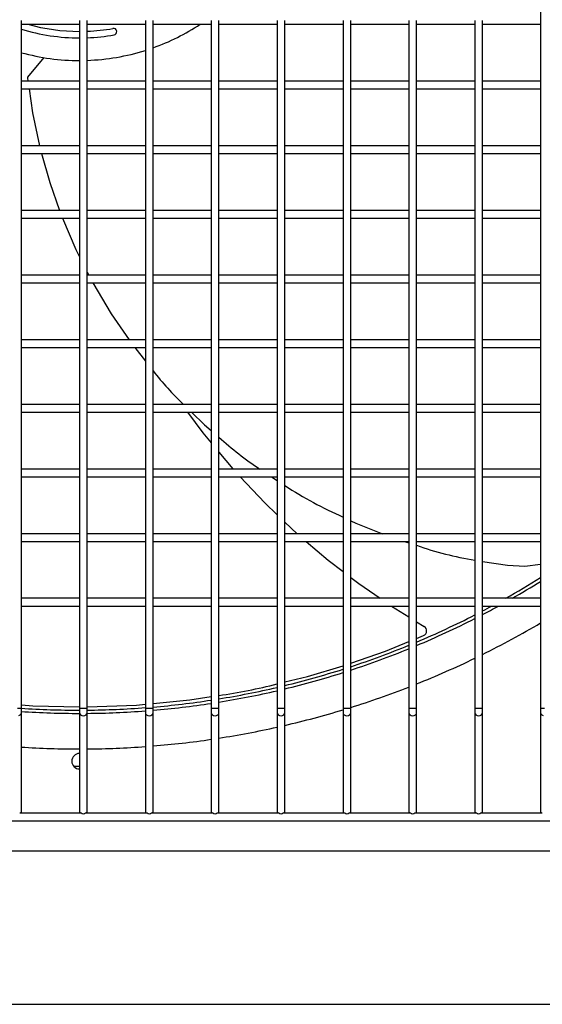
# Model space of a CAD drawing. Header units: millimetres. Extents: x 4 to 3534, y 14 to 98.
# Tile 85 of 161: x 19.792 to 19.995, y 59.94 to 60.32. Entities that reach past the tile are written whole.
import ezdxf

# ---------------------------------------------------------------- set-up
doc = ezdxf.new("R2010")
doc.units = ezdxf.units.MM
doc.header["$MEASUREMENT"] = 0
doc.layers.add('ARQ - EQUIPO CONDENSADORA', color=2, linetype='Continuous')
doc.layers.add('ARQ-DETALHES', color=7, linetype='Continuous')

msp = doc.modelspace()

# ---------------------------------------------------------------- linework, layer by layer
at = {"layer": 'ARQ - EQUIPO CONDENSADORA', "color": 7, "linetype": 'Continuous'}
for p, q in [((19.99410317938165, 60.34517853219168), (19.99410317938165, 60.32017853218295)), ((19.79310317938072, 60.29517799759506), (19.79310317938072, 60.32017799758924)), ((19.79310317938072, 60.31867799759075), (19.81560317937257, 60.31867799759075)), ((19.81560317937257, 60.32017853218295), (19.81560317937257, 60.29517853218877)), ((19.81860317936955, 60.29517799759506), (19.81860317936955, 60.32017799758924)), ((19.81860317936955, 60.31867799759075), (19.8411031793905, 60.31867799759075)), ((19.8411031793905, 60.32017853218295), (19.8411031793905, 60.29517853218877)), ((19.84410317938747, 60.29517799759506), (19.84410317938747, 60.32017799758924)), ((19.84410317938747, 60.31867799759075), (19.86660317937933, 60.31867799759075)), ((19.86660317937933, 60.32017853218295), (19.86660317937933, 60.29517853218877)), ((19.8696031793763, 60.29517799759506), (19.8696031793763, 60.32017799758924)), ((19.8696031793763, 60.31867799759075), (19.89210317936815, 60.31867799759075)), ((19.89210317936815, 60.32017853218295), (19.89210317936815, 60.29517853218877)), ((19.89510317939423, 60.29517799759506), (19.89510317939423, 60.32017799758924)), ((19.89510317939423, 60.31867799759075), (19.91760317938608, 60.31867799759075)), ((19.91760317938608, 60.32017853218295), (19.91760317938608, 60.29517853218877)), ((19.92060317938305, 60.29517799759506), (19.92060317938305, 60.32017799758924)), ((19.92060317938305, 60.31867799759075), (19.9431031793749, 60.31867799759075)), ((19.9431031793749, 60.32017853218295), (19.9431031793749, 60.29517853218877)), ((19.94610317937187, 60.29517799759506), (19.94610317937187, 60.32017799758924)), ((19.94610317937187, 60.31867799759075), (19.96860317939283, 60.31867799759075)), ((19.96860317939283, 60.32017853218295), (19.96860317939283, 60.29517853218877)), ((19.9716031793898, 60.29517799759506), (19.9716031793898, 60.32017799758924)), ((19.9716031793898, 60.31867799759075), (19.99410317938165, 60.31867799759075)), ((19.99410317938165, 60.32017853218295), (19.99410317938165, 60.29517853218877)), ((19.80177787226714, 60.30580904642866), (19.79553262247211, 60.29819552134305)), ((19.81560317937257, 60.29667799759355), (19.79310317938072, 60.29667799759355)), ((19.79545308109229, 60.29792557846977), (19.79563690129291, 60.29667799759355)), ((19.8411031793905, 60.29667799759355), (19.81860317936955, 60.29667799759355)), ((19.86660317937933, 60.29667799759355), (19.84410317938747, 60.29667799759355)), ((19.89210317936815, 60.29667799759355), (19.8696031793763, 60.29667799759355)), ((19.91760317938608, 60.29667799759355), (19.89510317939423, 60.29667799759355)), ((19.9431031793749, 60.29667799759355), (19.92060317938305, 60.29667799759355)), ((19.96860317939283, 60.29667799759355), (19.94610317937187, 60.29667799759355)), ((19.99410317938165, 60.29667799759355), (19.9716031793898, 60.29667799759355)), ((19.79310317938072, 60.27017799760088), (19.79310317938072, 60.29517799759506)), ((19.79310317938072, 60.29367799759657), (19.81560317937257, 60.29367799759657)), ((19.79607892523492, 60.29367799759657), (19.7974465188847, 60.28439619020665)), ((19.81560317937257, 60.29517853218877), (19.81560317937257, 60.27017853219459)), ((19.81860317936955, 60.27017799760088), (19.81860317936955, 60.29517799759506)), ((19.81860317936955, 60.29367799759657), (19.8411031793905, 60.29367799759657)), ((19.8411031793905, 60.29517853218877), (19.8411031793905, 60.27017853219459)), ((19.84410317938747, 60.27017799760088), (19.84410317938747, 60.29517799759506)), ((19.84410317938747, 60.29367799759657), (19.86660317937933, 60.29367799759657)), ((19.86660317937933, 60.29517853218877), (19.86660317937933, 60.27017853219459)), ((19.8696031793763, 60.27017799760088), (19.8696031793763, 60.29517799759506)), ((19.8696031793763, 60.29367799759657), (19.89210317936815, 60.29367799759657)), ((19.89210317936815, 60.29517853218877), (19.89210317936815, 60.27017853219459)), ((19.89510317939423, 60.27017799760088), (19.89510317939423, 60.29517799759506)), ((19.89510317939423, 60.29367799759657), (19.91760317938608, 60.29367799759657)), ((19.91760317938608, 60.29517853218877), (19.91760317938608, 60.27017853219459)), ((19.92060317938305, 60.27017799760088), (19.92060317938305, 60.29517799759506)), ((19.92060317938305, 60.29367799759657), (19.9431031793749, 60.29367799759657)), ((19.9431031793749, 60.29517853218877), (19.9431031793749, 60.27017853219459)), ((19.94610317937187, 60.27017799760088), (19.94610317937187, 60.29517799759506)), ((19.94610317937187, 60.29367799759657), (19.96860317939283, 60.29367799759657)), ((19.96860317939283, 60.29517853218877), (19.96860317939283, 60.27017853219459)), ((19.9716031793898, 60.27017799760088), (19.9716031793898, 60.29517799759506)), ((19.9716031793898, 60.29367799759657), (19.99410317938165, 60.29367799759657)), ((19.99410317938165, 60.29517853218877), (19.99410317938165, 60.27017853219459)), ((19.7974465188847, 60.28439619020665), (19.80016280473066, 60.27167799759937)), ((19.81560317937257, 60.27167799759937), (19.79310317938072, 60.27167799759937)), ((19.79310317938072, 60.24517799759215), (19.79310317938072, 60.27017799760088)), ((19.81560317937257, 60.27017853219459), (19.81560317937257, 60.24517853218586)), ((19.8411031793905, 60.27167799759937), (19.81860317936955, 60.27167799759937)), ((19.81860317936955, 60.24517799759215), (19.81860317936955, 60.27017799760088)), ((19.8411031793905, 60.27017853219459), (19.8411031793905, 60.24517853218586)), ((19.86660317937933, 60.27167799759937), (19.84410317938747, 60.27167799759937)), ((19.84410317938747, 60.24517799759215), (19.84410317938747, 60.27017799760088)), ((19.86660317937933, 60.27017853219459), (19.86660317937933, 60.24517853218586)), ((19.89210317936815, 60.27167799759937), (19.8696031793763, 60.27167799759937)), ((19.8696031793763, 60.24517799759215), (19.8696031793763, 60.27017799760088)), ((19.89210317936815, 60.27017853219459), (19.89210317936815, 60.24517853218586)), ((19.91760317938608, 60.27167799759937), (19.89510317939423, 60.27167799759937)), ((19.89510317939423, 60.24517799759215), (19.89510317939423, 60.27017799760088)), ((19.91760317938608, 60.27017853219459), (19.91760317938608, 60.24517853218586)), ((19.9431031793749, 60.27167799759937), (19.92060317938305, 60.27167799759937)), ((19.92060317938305, 60.24517799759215), (19.92060317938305, 60.27017799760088)), ((19.9431031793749, 60.27017853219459), (19.9431031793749, 60.24517853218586)), ((19.96860317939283, 60.27167799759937), (19.94610317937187, 60.27167799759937)), ((19.94610317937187, 60.24517799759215), (19.94610317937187, 60.27017799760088)), ((19.96860317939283, 60.27017853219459), (19.96860317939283, 60.24517853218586)), ((19.99410317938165, 60.27167799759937), (19.9716031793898, 60.27167799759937)), ((19.9716031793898, 60.24517799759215), (19.9716031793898, 60.27017799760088)), ((19.99410317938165, 60.27017853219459), (19.99410317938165, 60.24517853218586)), ((19.79310317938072, 60.2686779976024), (19.81560317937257, 60.2686779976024)), ((19.80095455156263, 60.2686779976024), (19.80408580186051, 60.257546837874)), ((19.81860317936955, 60.2686779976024), (19.8411031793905, 60.2686779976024)), ((19.84410317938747, 60.2686779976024), (19.86660317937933, 60.2686779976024)), ((19.8696031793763, 60.2686779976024), (19.89210317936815, 60.2686779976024)), ((19.89510317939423, 60.2686779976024), (19.91760317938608, 60.2686779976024)), ((19.92060317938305, 60.2686779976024), (19.9431031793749, 60.2686779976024)), ((19.94610317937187, 60.2686779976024), (19.96860317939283, 60.2686779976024)), ((19.9716031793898, 60.2686779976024), (19.99410317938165, 60.2686779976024)), ((19.80408580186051, 60.257546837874), (19.80791068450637, 60.24667799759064)), ((19.81560317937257, 60.24667799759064), (19.79310317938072, 60.24667799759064)), ((19.8411031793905, 60.24667799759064), (19.81860317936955, 60.24667799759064)), ((19.86660317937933, 60.24667799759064), (19.84410317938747, 60.24667799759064)), ((19.89210317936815, 60.24667799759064), (19.8696031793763, 60.24667799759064)), ((19.91760317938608, 60.24667799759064), (19.89510317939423, 60.24667799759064)), ((19.9431031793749, 60.24667799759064), (19.92060317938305, 60.24667799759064)), ((19.96860317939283, 60.24667799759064), (19.94610317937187, 60.24667799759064)), ((19.99410317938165, 60.24667799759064), (19.9716031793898, 60.24667799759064)), ((19.79310317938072, 60.22017799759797), (19.79310317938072, 60.24517799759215)), ((19.79310317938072, 60.24367799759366), (19.81560317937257, 60.24367799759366)), ((19.80902060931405, 60.24367799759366), (19.81419733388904, 60.23155363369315)), ((19.81560317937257, 60.24517853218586), (19.81560317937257, 60.22017853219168)), ((19.81860317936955, 60.22017799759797), (19.81860317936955, 60.24517799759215)), ((19.81860317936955, 60.24367799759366), (19.8411031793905, 60.24367799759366)), ((19.8411031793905, 60.24517853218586), (19.8411031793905, 60.22017853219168)), ((19.84410317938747, 60.22017799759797), (19.84410317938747, 60.24517799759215)), ((19.84410317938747, 60.24367799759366), (19.86660317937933, 60.24367799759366)), ((19.86660317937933, 60.24517853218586), (19.86660317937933, 60.22017853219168)), ((19.8696031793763, 60.22017799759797), (19.8696031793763, 60.24517799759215)), ((19.8696031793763, 60.24367799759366), (19.89210317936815, 60.24367799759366)), ((19.89210317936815, 60.24517853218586), (19.89210317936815, 60.22017853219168)), ((19.89510317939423, 60.22017799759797), (19.89510317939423, 60.24517799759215)), ((19.89510317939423, 60.24367799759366), (19.91760317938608, 60.24367799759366)), ((19.91760317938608, 60.24517853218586), (19.91760317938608, 60.22017853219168)), ((19.92060317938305, 60.22017799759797), (19.92060317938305, 60.24517799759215)), ((19.92060317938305, 60.24367799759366), (19.9431031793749, 60.24367799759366)), ((19.9431031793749, 60.24517853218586), (19.9431031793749, 60.22017853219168)), ((19.94610317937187, 60.22017799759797), (19.94610317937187, 60.24517799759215)), ((19.94610317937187, 60.24367799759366), (19.96860317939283, 60.24367799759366)), ((19.96860317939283, 60.24517853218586), (19.96860317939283, 60.22017853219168)), ((19.9716031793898, 60.22017799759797), (19.9716031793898, 60.24517799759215)), ((19.9716031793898, 60.24367799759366), (19.99410317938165, 60.24367799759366)), ((19.99410317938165, 60.24517853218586), (19.99410317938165, 60.22017853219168)), ((19.81419733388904, 60.23155363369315), (19.81560317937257, 60.22878749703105)), ((19.81560317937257, 60.22167799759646), (19.79310317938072, 60.22167799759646)), ((19.79310317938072, 60.19517799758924), (19.79310317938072, 60.22017799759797)), ((19.81560317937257, 60.22017853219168), (19.81560317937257, 60.19517853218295)), ((19.81860317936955, 60.22288470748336), (19.81921647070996, 60.22167799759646)), ((19.8411031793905, 60.22167799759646), (19.81860317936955, 60.22167799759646)), ((19.81860317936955, 60.19517799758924), (19.81860317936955, 60.22017799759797)), ((19.8411031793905, 60.22017853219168), (19.8411031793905, 60.19517853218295)), ((19.86660317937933, 60.22167799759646), (19.84410317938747, 60.22167799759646)), ((19.84410317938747, 60.19517799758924), (19.84410317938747, 60.22017799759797)), ((19.86660317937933, 60.22017853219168), (19.86660317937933, 60.19517853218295)), ((19.89210317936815, 60.22167799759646), (19.8696031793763, 60.22167799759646)), ((19.8696031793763, 60.19517799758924), (19.8696031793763, 60.22017799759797)), ((19.89210317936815, 60.22017853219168), (19.89210317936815, 60.19517853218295)), ((19.91760317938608, 60.22167799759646), (19.89510317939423, 60.22167799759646)), ((19.89510317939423, 60.19517799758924), (19.89510317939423, 60.22017799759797)), ((19.91760317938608, 60.22017853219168), (19.91760317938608, 60.19517853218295)), ((19.9431031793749, 60.22167799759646), (19.92060317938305, 60.22167799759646)), ((19.92060317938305, 60.19517799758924), (19.92060317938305, 60.22017799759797)), ((19.9431031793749, 60.22017853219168), (19.9431031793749, 60.19517853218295)), ((19.96860317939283, 60.22167799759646), (19.94610317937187, 60.22167799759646)), ((19.94610317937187, 60.19517799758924), (19.94610317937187, 60.22017799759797)), ((19.96860317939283, 60.22017853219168), (19.96860317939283, 60.19517853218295)), ((19.99410317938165, 60.22167799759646), (19.9716031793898, 60.22167799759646)), ((19.9716031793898, 60.19517799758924), (19.9716031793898, 60.22017799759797)), ((19.99410317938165, 60.22017853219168), (19.99410317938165, 60.19517853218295)), ((19.79310317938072, 60.21867799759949), (19.81560317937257, 60.21867799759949)), ((19.81860317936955, 60.21867799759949), (19.8411031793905, 60.21867799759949)), ((19.82076815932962, 60.21867799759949), (19.82784682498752, 60.20677087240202)), ((19.84410317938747, 60.21867799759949), (19.86660317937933, 60.21867799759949)), ((19.8696031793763, 60.21867799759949), (19.89210317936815, 60.21867799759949)), ((19.89510317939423, 60.21867799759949), (19.91760317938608, 60.21867799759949)), ((19.92060317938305, 60.21867799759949), (19.9431031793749, 60.21867799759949)), ((19.94610317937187, 60.21867799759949), (19.96860317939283, 60.21867799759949)), ((19.9716031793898, 60.21867799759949), (19.99410317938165, 60.21867799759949)), ((19.82784682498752, 60.20677087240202), (19.83477875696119, 60.19667799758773)), ((19.81560317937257, 60.19667799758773), (19.79310317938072, 60.19667799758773)), ((19.8411031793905, 60.19667799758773), (19.81860317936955, 60.19667799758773)), ((19.86660317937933, 60.19667799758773), (19.84410317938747, 60.19667799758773)), ((19.89210317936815, 60.19667799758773), (19.8696031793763, 60.19667799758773)), ((19.91760317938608, 60.19667799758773), (19.89510317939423, 60.19667799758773)), ((19.9431031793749, 60.19667799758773), (19.92060317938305, 60.19667799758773)), ((19.96860317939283, 60.19667799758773), (19.94610317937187, 60.19667799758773)), ((19.99410317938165, 60.19667799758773), (19.9716031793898, 60.19667799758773)), ((19.79310317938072, 60.17017799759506), (19.79310317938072, 60.19517799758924)), ((19.79310317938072, 60.19367799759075), (19.81560317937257, 60.19367799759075)), ((19.81560317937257, 60.19517853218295), (19.81560317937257, 60.17017853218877)), ((19.81860317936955, 60.17017799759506), (19.81860317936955, 60.19517799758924)), ((19.81860317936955, 60.19367799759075), (19.8411031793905, 60.19367799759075)), ((19.83697222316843, 60.19367799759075), (19.8411031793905, 60.18843745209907)), ((19.8411031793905, 60.19517853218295), (19.8411031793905, 60.17017853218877)), ((19.84410317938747, 60.17017799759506), (19.84410317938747, 60.19517799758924)), ((19.84410317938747, 60.19367799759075), (19.86660317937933, 60.19367799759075)), ((19.86660317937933, 60.19517853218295), (19.86660317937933, 60.17017853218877)), ((19.8696031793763, 60.17017799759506), (19.8696031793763, 60.19517799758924)), ((19.8696031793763, 60.19367799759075), (19.89210317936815, 60.19367799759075)), ((19.89210317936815, 60.19517853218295), (19.89210317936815, 60.17017853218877)), ((19.89510317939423, 60.17017799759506), (19.89510317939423, 60.19517799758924)), ((19.89510317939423, 60.19367799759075), (19.91760317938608, 60.19367799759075)), ((19.91760317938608, 60.19517853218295), (19.91760317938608, 60.17017853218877)), ((19.92060317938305, 60.17017799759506), (19.92060317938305, 60.19517799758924)), ((19.92060317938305, 60.19367799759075), (19.9431031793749, 60.19367799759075)), ((19.9431031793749, 60.19517853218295), (19.9431031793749, 60.17017853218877)), ((19.94610317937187, 60.17017799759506), (19.94610317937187, 60.19517799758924)), ((19.94610317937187, 60.19367799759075), (19.96860317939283, 60.19367799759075)), ((19.96860317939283, 60.19517853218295), (19.96860317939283, 60.17017853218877)), ((19.9716031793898, 60.17017799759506), (19.9716031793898, 60.19517799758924)), ((19.9716031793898, 60.19367799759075), (19.99410317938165, 60.19367799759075)), ((19.99410317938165, 60.19517853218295), (19.99410317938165, 60.17017853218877)), ((19.81560317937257, 60.17167799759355), (19.79310317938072, 60.17167799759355)), ((19.79310317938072, 60.14517799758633), (19.79310317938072, 60.17017799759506)), ((19.81560317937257, 60.17017853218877), (19.81560317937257, 60.14517853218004)), ((19.8411031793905, 60.17167799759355), (19.81860317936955, 60.17167799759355)), ((19.81860317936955, 60.14517799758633), (19.81860317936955, 60.17017799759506)), ((19.8411031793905, 60.17017853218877), (19.8411031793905, 60.14517853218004)), ((19.86660317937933, 60.17167799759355), (19.84410317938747, 60.17167799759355)), ((19.84410317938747, 60.14517799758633), (19.84410317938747, 60.17017799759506)), ((19.86660317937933, 60.17017853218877), (19.86660317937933, 60.14517853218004)), ((19.89210317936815, 60.17167799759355), (19.8696031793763, 60.17167799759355)), ((19.8696031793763, 60.14517799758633), (19.8696031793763, 60.17017799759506)), ((19.89210317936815, 60.17017853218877), (19.89210317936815, 60.14517853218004)), ((19.91760317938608, 60.17167799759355), (19.89510317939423, 60.17167799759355)), ((19.89510317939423, 60.14517799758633), (19.89510317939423, 60.17017799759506)), ((19.91760317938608, 60.17017853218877), (19.91760317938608, 60.14517853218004)), ((19.9431031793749, 60.17167799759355), (19.92060317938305, 60.17167799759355)), ((19.92060317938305, 60.14517799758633), (19.92060317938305, 60.17017799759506)), ((19.9431031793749, 60.17017853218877), (19.9431031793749, 60.14517853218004)), ((19.96860317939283, 60.17167799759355), (19.94610317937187, 60.17167799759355)), ((19.94610317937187, 60.14517799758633), (19.94610317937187, 60.17017799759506)), ((19.96860317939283, 60.17017853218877), (19.96860317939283, 60.14517853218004)), ((19.99410317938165, 60.17167799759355), (19.9716031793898, 60.17167799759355)), ((19.9716031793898, 60.14517799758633), (19.9716031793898, 60.17017799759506)), ((19.99410317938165, 60.17017853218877), (19.99410317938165, 60.14517853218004)), ((19.79310317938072, 60.16867799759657), (19.81560317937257, 60.16867799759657)), ((19.81860317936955, 60.16867799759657), (19.8411031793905, 60.16867799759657)), ((19.84410317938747, 60.16867799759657), (19.86660317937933, 60.16867799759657)), ((19.85744524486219, 60.16867799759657), (19.86336194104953, 60.16065085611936)), ((19.85897541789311, 60.16867799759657), (19.86405324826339, 60.16375256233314)), ((19.8696031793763, 60.16867799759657), (19.89210317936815, 60.16867799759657)), ((19.89510317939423, 60.16867799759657), (19.91760317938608, 60.16867799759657)), ((19.92060317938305, 60.16867799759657), (19.9431031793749, 60.16867799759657)), ((19.94610317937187, 60.16867799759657), (19.96860317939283, 60.16867799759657)), ((19.9716031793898, 60.16867799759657), (19.99410317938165, 60.16867799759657)), ((19.86405324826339, 60.16375256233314), (19.86660317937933, 60.1615735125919)), ((19.86336194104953, 60.16065085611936), (19.86660317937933, 60.15675601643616)), ((19.8696031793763, 60.15315106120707), (19.87492209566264, 60.14675957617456)), ((19.81560317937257, 60.14667799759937), (19.79310317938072, 60.14667799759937)), ((19.79310317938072, 60.12017799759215), (19.79310317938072, 60.14517799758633)), ((19.79310317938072, 60.14367799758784), (19.81560317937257, 60.14367799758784)), ((19.81560317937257, 60.14517853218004), (19.81560317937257, 60.12017853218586)), ((19.8411031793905, 60.14667799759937), (19.81860317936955, 60.14667799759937)), ((19.81860317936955, 60.12017799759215), (19.81860317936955, 60.14517799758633)), ((19.81860317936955, 60.14367799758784), (19.8411031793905, 60.14367799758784)), ((19.8411031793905, 60.14517853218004), (19.8411031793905, 60.12017853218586)), ((19.86660317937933, 60.14667799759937), (19.84410317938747, 60.14667799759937)), ((19.84410317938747, 60.12017799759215), (19.84410317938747, 60.14517799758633)), ((19.84410317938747, 60.14367799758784), (19.86660317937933, 60.14367799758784)), ((19.86660317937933, 60.14517853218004), (19.86660317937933, 60.12017853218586)), ((19.89210317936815, 60.14667799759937), (19.8696031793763, 60.14667799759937)), ((19.8696031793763, 60.12017799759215), (19.8696031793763, 60.14517799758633)), ((19.8696031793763, 60.14367799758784), (19.89210317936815, 60.14367799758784)), ((19.87492209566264, 60.14675957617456), (19.87499864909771, 60.14667799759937)), ((19.87781385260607, 60.14367799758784), (19.88731869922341, 60.13354923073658)), ((19.889931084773, 60.14367799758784), (19.89210317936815, 60.14224575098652)), ((19.89210317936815, 60.14517853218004), (19.89210317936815, 60.12017853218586)), ((19.91760317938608, 60.14667799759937), (19.89510317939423, 60.14667799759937)), ((19.89510317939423, 60.12017799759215), (19.89510317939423, 60.14517799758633)), ((19.89510317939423, 60.14367799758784), (19.91760317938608, 60.14367799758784)), ((19.91760317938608, 60.14517853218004), (19.91760317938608, 60.12017853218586)), ((19.9431031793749, 60.14667799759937), (19.92060317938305, 60.14667799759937)), ((19.92060317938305, 60.12017799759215), (19.92060317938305, 60.14517799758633)), ((19.92060317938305, 60.14367799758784), (19.9431031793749, 60.14367799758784)), ((19.9431031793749, 60.14517853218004), (19.9431031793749, 60.12017853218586)), ((19.96860317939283, 60.14667799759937), (19.94610317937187, 60.14667799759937)), ((19.94610317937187, 60.12017799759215), (19.94610317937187, 60.14517799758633)), ((19.94610317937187, 60.14367799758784), (19.96860317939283, 60.14367799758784)), ((19.96860317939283, 60.14517853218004), (19.96860317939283, 60.12017853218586)), ((19.99410317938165, 60.14667799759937), (19.9716031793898, 60.14667799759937)), ((19.9716031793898, 60.12017799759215), (19.9716031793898, 60.14517799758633)), ((19.9716031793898, 60.14367799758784), (19.99410317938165, 60.14367799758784)), ((19.99410317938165, 60.14517853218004), (19.99410317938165, 60.12017853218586)), ((19.88731869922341, 60.13354923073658), (19.89210317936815, 60.12902458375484)), ((19.89510317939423, 60.12618750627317), (19.89987165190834, 60.12167799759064)), ((19.92060317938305, 60.12667727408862), (19.92257502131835, 60.1257250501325)), ((19.92257502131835, 60.1257250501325), (19.93285785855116, 60.12167799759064)), ((19.81560317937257, 60.12167799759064), (19.79310317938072, 60.12167799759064)), ((19.8411031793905, 60.12167799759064), (19.81860317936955, 60.12167799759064)), ((19.86660317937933, 60.12167799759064), (19.84410317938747, 60.12167799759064)), ((19.89210317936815, 60.12167799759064), (19.8696031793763, 60.12167799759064)), ((19.91760317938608, 60.12167799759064), (19.89510317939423, 60.12167799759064)), ((19.9431031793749, 60.12167799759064), (19.92060317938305, 60.12167799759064)), ((19.96860317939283, 60.12167799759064), (19.94610317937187, 60.12167799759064)), ((19.99410317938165, 60.12167799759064), (19.9716031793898, 60.12167799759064)), ((19.79310317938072, 60.09517799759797), (19.79310317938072, 60.12017799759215)), ((19.79310317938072, 60.11867799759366), (19.81560317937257, 60.11867799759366)), ((19.81560317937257, 60.12017853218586), (19.81560317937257, 60.09517853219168)), ((19.81860317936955, 60.09517799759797), (19.81860317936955, 60.12017799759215)), ((19.81860317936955, 60.11867799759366), (19.8411031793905, 60.11867799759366)), ((19.8411031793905, 60.12017853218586), (19.8411031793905, 60.09517853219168)), ((19.84410317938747, 60.09517799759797), (19.84410317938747, 60.12017799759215)), ((19.84410317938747, 60.11867799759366), (19.86660317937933, 60.11867799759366)), ((19.86660317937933, 60.12017853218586), (19.86660317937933, 60.09517853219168)), ((19.8696031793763, 60.09517799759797), (19.8696031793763, 60.12017799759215)), ((19.8696031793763, 60.11867799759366), (19.89210317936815, 60.11867799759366)), ((19.89210317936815, 60.12017853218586), (19.89210317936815, 60.09517853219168)), ((19.89510317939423, 60.09517799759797), (19.89510317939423, 60.12017799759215)), ((19.89510317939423, 60.11867799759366), (19.91760317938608, 60.11867799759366)), ((19.90333998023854, 60.11867799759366), (19.91186228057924, 60.11145697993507)), ((19.91760317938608, 60.12017853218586), (19.91760317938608, 60.09517853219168)), ((19.92060317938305, 60.09517799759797), (19.92060317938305, 60.12017799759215)), ((19.92060317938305, 60.11867799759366), (19.9431031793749, 60.11867799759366)), ((19.94126388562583, 60.11867799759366), (19.9431031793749, 60.1181068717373)), ((19.9431031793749, 60.12017853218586), (19.9431031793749, 60.09517853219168)), ((19.94610317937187, 60.09517799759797), (19.94610317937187, 60.12017799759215)), ((19.94610317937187, 60.11867799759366), (19.96860317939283, 60.11867799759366)), ((19.96860317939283, 60.12017853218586), (19.96860317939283, 60.09517853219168)), ((19.9716031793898, 60.09517799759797), (19.9716031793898, 60.12017799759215)), ((19.9716031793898, 60.11867799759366), (19.99410317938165, 60.11867799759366)), ((19.99410317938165, 60.12017853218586), (19.99410317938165, 60.09517853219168)), ((19.91186228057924, 60.11145697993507), (19.91760317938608, 60.10705831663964)), ((19.9716031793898, 60.11098435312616), (19.98122938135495, 60.10944198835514)), ((19.98122938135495, 60.10944198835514), (19.98804508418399, 60.10914890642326)), ((19.98804508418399, 60.10914890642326), (19.99410317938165, 60.1099342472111)), ((19.92060317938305, 60.10475972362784), (19.92371039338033, 60.10237898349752)), ((19.92371039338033, 60.10237898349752), (19.93196758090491, 60.09667799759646)), ((19.81560317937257, 60.09667799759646), (19.79310317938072, 60.09667799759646)), ((19.79310317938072, 60.05422836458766), (19.79310317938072, 60.09517799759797)), ((19.79310317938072, 60.09367799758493), (19.81560317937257, 60.09367799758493)), ((19.81560317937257, 60.09517853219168), (19.81560317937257, 60.05422836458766)), ((19.8411031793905, 60.09667799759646), (19.81860317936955, 60.09667799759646)), ((19.81860317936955, 60.05422836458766), (19.81860317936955, 60.09517799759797)), ((19.81860317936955, 60.09367799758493), (19.8411031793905, 60.09367799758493)), ((19.8411031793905, 60.09517853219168), (19.8411031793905, 60.05422836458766)), ((19.86660317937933, 60.09667799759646), (19.84410317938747, 60.09667799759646)), ((19.84410317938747, 60.05422836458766), (19.84410317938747, 60.09517799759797)), ((19.84410317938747, 60.09367799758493), (19.86660317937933, 60.09367799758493)), ((19.86660317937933, 60.09517853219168), (19.86660317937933, 60.05422836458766)), ((19.89210317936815, 60.09667799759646), (19.8696031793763, 60.09667799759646)), ((19.8696031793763, 60.05422836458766), (19.8696031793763, 60.09517799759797)), ((19.8696031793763, 60.09367799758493), (19.89210317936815, 60.09367799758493)), ((19.89210317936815, 60.09517853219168), (19.89210317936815, 60.05422836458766)), ((19.91760317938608, 60.09667799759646), (19.89510317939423, 60.09667799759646)), ((19.89510317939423, 60.05422836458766), (19.89510317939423, 60.09517799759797)), ((19.89510317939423, 60.09367799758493), (19.91760317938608, 60.09367799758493)), ((19.91760317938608, 60.09517853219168), (19.91760317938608, 60.05422836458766)), ((19.9431031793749, 60.09667799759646), (19.92060317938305, 60.09667799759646)), ((19.92060317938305, 60.05422836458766), (19.92060317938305, 60.09517799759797)), ((19.92060317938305, 60.09367799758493), (19.9431031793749, 60.09367799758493)), ((19.93633367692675, 60.09367799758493), (19.9431031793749, 60.08948560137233)), ((19.9431031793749, 60.09517853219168), (19.9431031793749, 60.05422836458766)), ((19.96860317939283, 60.09667799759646), (19.94610317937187, 60.09667799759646)), ((19.94610317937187, 60.05422836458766), (19.94610317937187, 60.09517799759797)), ((19.94610317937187, 60.09367799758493), (19.96860317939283, 60.09367799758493)), ((19.96860317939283, 60.09517853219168), (19.96860317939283, 60.05422836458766)), ((19.99410317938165, 60.09667799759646), (19.9716031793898, 60.09667799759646)), ((19.9716031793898, 60.05422836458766), (19.9716031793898, 60.09517799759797)), ((19.9716031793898, 60.09367799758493), (19.99410317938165, 60.09367799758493)), ((19.99410317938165, 60.09517853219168), (19.99410317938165, 60.05422836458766)), ((19.94610317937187, 60.0876276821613), (19.94898509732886, 60.08584289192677)), ((19.94610317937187, 60.08120103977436), (19.94876982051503, 60.08228162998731)), ((19.93402928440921, 60.0763083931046), (19.9431031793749, 60.07998536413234)), ((19.92060317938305, 60.07159528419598), (19.93402928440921, 60.0763083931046)), ((19.90384639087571, 60.06650782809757), (19.91760317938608, 60.0706171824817)), ((19.89510317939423, 60.06433713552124), (19.90384639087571, 60.06650782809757)), ((19.83765772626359, 60.05540436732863), (19.8411031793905, 60.05573912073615)), ((19.84410317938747, 60.05603059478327), (19.85833176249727, 60.05741301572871)), ((19.85833176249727, 60.05741301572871), (19.86660317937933, 60.05867164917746)), ((19.79160317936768, 60.05422836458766), (19.79310317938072, 60.05422836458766)), ((19.79266383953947, 60.05166147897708), (19.7929889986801, 60.05206960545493)), ((19.7929889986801, 60.05206960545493), (19.79310317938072, 60.05255102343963)), ((19.79310317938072, 60.0555355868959), (19.79760254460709, 60.05516101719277)), ((19.79310317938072, 60.05255102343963), (19.79310317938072, 60.05422836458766)), ((19.79310317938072, 60.01417799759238), (19.79310317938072, 60.05255102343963)), ((19.79760254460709, 60.05516101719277), (19.81560317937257, 60.05471356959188)), ((19.81560317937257, 60.05422836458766), (19.81560317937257, 60.05255102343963)), ((19.81560317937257, 60.05422836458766), (19.81710317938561, 60.05422836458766)), ((19.81560317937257, 60.05255102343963), (19.81560317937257, 60.01417799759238)), ((19.81560317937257, 60.05255102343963), (19.81571736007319, 60.05206960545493)), ((19.81571736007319, 60.05206960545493), (19.81604251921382, 60.05166147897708)), ((19.81710317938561, 60.05422836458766), (19.81860317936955, 60.05422836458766)), ((19.8181638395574, 60.05166147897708), (19.81848899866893, 60.05206960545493)), ((19.81848899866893, 60.05206960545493), (19.81860317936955, 60.05255102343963)), ((19.81860317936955, 60.05473716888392), (19.83765772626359, 60.05540436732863)), ((19.81860317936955, 60.05255102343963), (19.81860317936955, 60.05422836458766)), ((19.81860317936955, 60.01417799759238), (19.81860317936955, 60.05255102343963)), ((19.8411031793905, 60.05422836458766), (19.8411031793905, 60.05255102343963)), ((19.8411031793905, 60.05422836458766), (19.84260317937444, 60.05422836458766)), ((19.8411031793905, 60.05255102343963), (19.8411031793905, 60.01417799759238)), ((19.8411031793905, 60.05255102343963), (19.84121736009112, 60.05206960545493)), ((19.84121736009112, 60.05206960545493), (19.84154251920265, 60.05166147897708)), ((19.84260317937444, 60.05422836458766), (19.84410317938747, 60.05422836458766)), ((19.84366383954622, 60.05166147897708), (19.84398899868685, 60.05206960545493)), ((19.84398899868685, 60.05206960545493), (19.84410317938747, 60.05255102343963)), ((19.84410317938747, 60.05255102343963), (19.84410317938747, 60.05422836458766)), ((19.84410317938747, 60.01417799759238), (19.84410317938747, 60.05255102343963)), ((19.86660317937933, 60.05422836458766), (19.86660317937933, 60.05255102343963)), ((19.86660317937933, 60.05422836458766), (19.86810317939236, 60.05422836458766)), ((19.86660317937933, 60.05255102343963), (19.86660317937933, 60.01417799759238)), ((19.86660317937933, 60.05255102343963), (19.86671736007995, 60.05206960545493)), ((19.86671736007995, 60.05206960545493), (19.86704251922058, 60.05166147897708)), ((19.86810317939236, 60.05422836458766), (19.8696031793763, 60.05422836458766)), ((19.86916383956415, 60.05166147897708), (19.86948899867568, 60.05206960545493)), ((19.86948899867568, 60.05206960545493), (19.8696031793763, 60.05255102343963)), ((19.8696031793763, 60.05255102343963), (19.8696031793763, 60.05422836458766)), ((19.8696031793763, 60.01417799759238), (19.8696031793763, 60.05255102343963)), ((19.89210317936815, 60.05422836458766), (19.89210317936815, 60.05255102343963)), ((19.89210317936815, 60.05422836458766), (19.89360317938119, 60.05422836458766)), ((19.89210317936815, 60.05255102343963), (19.89210317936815, 60.01417799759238)), ((19.89210317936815, 60.05255102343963), (19.89221736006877, 60.05206960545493)), ((19.89221736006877, 60.05206960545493), (19.8925425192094, 60.05166147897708)), ((19.89360317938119, 60.05422836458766), (19.89510317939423, 60.05422836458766)), ((19.89466383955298, 60.05166147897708), (19.89498899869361, 60.05206960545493)), ((19.89498899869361, 60.05206960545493), (19.89510317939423, 60.05255102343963)), ((19.89510317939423, 60.05255102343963), (19.89510317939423, 60.05422836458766)), ((19.89510317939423, 60.01417799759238), (19.89510317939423, 60.05255102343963)), ((19.91760317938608, 60.05422836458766), (19.91760317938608, 60.05255102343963)), ((19.91760317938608, 60.05422836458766), (19.91910317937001, 60.05422836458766)), ((19.91760317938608, 60.05255102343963), (19.91760317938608, 60.01417799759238)), ((19.91760317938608, 60.05255102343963), (19.9177173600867, 60.05206960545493)), ((19.9177173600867, 60.05206960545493), (19.91804251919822, 60.05166147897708)), ((19.91910317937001, 60.05422836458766), (19.92060317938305, 60.05422836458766)), ((19.9201638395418, 60.05166147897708), (19.92048899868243, 60.05206960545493)), ((19.92048899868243, 60.05206960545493), (19.92060317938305, 60.05255102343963)), ((19.92060317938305, 60.05255102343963), (19.92060317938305, 60.05422836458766)), ((19.92060317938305, 60.01417799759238), (19.92060317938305, 60.05255102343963)), ((19.9431031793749, 60.05422836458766), (19.9431031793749, 60.05255102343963)), ((19.9431031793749, 60.05422836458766), (19.94460317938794, 60.05422836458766)), ((19.9431031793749, 60.05255102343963), (19.9431031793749, 60.01417799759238)), ((19.9431031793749, 60.05255102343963), (19.94321736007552, 60.05206960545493)), ((19.94321736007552, 60.05206960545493), (19.94354251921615, 60.05166147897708)), ((19.94460317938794, 60.05422836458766), (19.94610317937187, 60.05422836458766)), ((19.94566383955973, 60.05166147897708), (19.94598899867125, 60.05206960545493)), ((19.94598899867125, 60.05206960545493), (19.94610317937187, 60.05255102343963)), ((19.94610317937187, 60.05255102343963), (19.94610317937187, 60.05422836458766)), ((19.94610317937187, 60.01417799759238), (19.94610317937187, 60.05255102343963)), ((19.96860317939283, 60.05422836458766), (19.96860317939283, 60.05255102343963)), ((19.96860317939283, 60.05422836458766), (19.97010317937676, 60.05422836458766)), ((19.96860317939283, 60.05255102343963), (19.96860317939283, 60.01417799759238)), ((19.96860317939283, 60.05255102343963), (19.96871736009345, 60.05206960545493)), ((19.96871736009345, 60.05206960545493), (19.96904251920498, 60.05166147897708)), ((19.97010317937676, 60.05422836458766), (19.9716031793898, 60.05422836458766)), ((19.97116383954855, 60.05166147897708), (19.97148899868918, 60.05206960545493)), ((19.97148899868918, 60.05206960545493), (19.9716031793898, 60.05255102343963)), ((19.9716031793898, 60.05255102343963), (19.9716031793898, 60.05422836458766)), ((19.9716031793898, 60.01417799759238), (19.9716031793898, 60.05255102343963)), ((19.99410317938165, 60.05422836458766), (19.99410317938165, 60.05255102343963)), ((19.99410317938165, 60.05422836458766), (19.99560317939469, 60.05422836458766)), ((19.99410317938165, 60.05255102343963), (19.99410317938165, 60.01417799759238)), ((19.99410317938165, 60.05255102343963), (19.99421736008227, 60.05206960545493)), ((19.99421736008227, 60.05206960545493), (19.9945425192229, 60.05166147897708)), ((19.79217720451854, 60.05138877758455), (19.79266383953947, 60.05166147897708)), ((19.81604251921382, 60.05166147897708), (19.81652915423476, 60.05138877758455)), ((19.81652915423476, 60.05138877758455), (19.81710317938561, 60.05129301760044)), ((19.81710317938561, 60.05129301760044), (19.81767720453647, 60.05138877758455)), ((19.81767720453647, 60.05138877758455), (19.8181638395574, 60.05166147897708)), ((19.84154251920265, 60.05166147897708), (19.84202915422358, 60.05138877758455)), ((19.84202915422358, 60.05138877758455), (19.84260317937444, 60.05129301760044)), ((19.84260317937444, 60.05129301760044), (19.84317720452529, 60.05138877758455)), ((19.84317720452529, 60.05138877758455), (19.84366383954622, 60.05166147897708)), ((19.86704251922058, 60.05166147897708), (19.86752915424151, 60.05138877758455)), ((19.86752915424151, 60.05138877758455), (19.86810317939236, 60.05129301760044)), ((19.86810317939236, 60.05129301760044), (19.86867720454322, 60.05138877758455)), ((19.86867720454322, 60.05138877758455), (19.86916383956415, 60.05166147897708)), ((19.8925425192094, 60.05166147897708), (19.89302915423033, 60.05138877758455)), ((19.89302915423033, 60.05138877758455), (19.89360317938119, 60.05129301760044)), ((19.89360317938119, 60.05129301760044), (19.89417720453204, 60.05138877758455)), ((19.89417720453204, 60.05138877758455), (19.89466383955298, 60.05166147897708)), ((19.91804251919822, 60.05166147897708), (19.91852915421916, 60.05138877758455)), ((19.91852915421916, 60.05138877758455), (19.91910317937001, 60.05129301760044)), ((19.91910317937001, 60.05129301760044), (19.91967720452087, 60.05138877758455)), ((19.91967720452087, 60.05138877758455), (19.9201638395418, 60.05166147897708)), ((19.94354251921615, 60.05166147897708), (19.94402915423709, 60.05138877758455)), ((19.94402915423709, 60.05138877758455), (19.94460317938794, 60.05129301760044)), ((19.94460317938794, 60.05129301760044), (19.94517720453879, 60.05138877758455)), ((19.94517720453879, 60.05138877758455), (19.94566383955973, 60.05166147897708)), ((19.96904251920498, 60.05166147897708), (19.96952915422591, 60.05138877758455)), ((19.96952915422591, 60.05138877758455), (19.97010317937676, 60.05129301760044)), ((19.97010317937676, 60.05129301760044), (19.97067720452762, 60.05138877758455)), ((19.97067720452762, 60.05138877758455), (19.97116383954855, 60.05166147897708)), ((19.9945425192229, 60.05166147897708), (19.99502915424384, 60.05138877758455)), ((19.81324879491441, 60.03181899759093), (19.81560317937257, 60.03181899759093)), ((19.79245263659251, 60.01367799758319), (19.81625372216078, 60.01367799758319)), ((19.79310317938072, 60.01367799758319), (19.79310317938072, 60.01417799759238)), ((19.81560317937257, 60.01417799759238), (19.81560317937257, 60.01367799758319)), ((19.81795263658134, 60.01367799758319), (19.84175372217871, 60.01367799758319)), ((19.81860317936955, 60.01367799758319), (19.81860317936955, 60.01417799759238)), ((19.8411031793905, 60.01417799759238), (19.8411031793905, 60.01367799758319)), ((19.84345263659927, 60.01367799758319), (19.86725372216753, 60.01367799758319)), ((19.84410317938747, 60.01367799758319), (19.84410317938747, 60.01417799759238)), ((19.86660317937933, 60.01417799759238), (19.86660317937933, 60.01367799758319)), ((19.86895263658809, 60.01367799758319), (19.89275372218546, 60.01367799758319)), ((19.8696031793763, 60.01367799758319), (19.8696031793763, 60.01417799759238)), ((19.89210317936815, 60.01417799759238), (19.89210317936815, 60.01367799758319)), ((19.89445263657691, 60.01367799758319), (19.91825372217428, 60.01367799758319)), ((19.89510317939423, 60.01367799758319), (19.89510317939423, 60.01417799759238)), ((19.91760317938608, 60.01417799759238), (19.91760317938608, 60.01367799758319)), ((19.91995263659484, 60.01367799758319), (19.94375372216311, 60.01367799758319)), ((19.92060317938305, 60.01367799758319), (19.92060317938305, 60.01417799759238)), ((19.9431031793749, 60.01417799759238), (19.9431031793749, 60.01367799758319)), ((19.94545263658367, 60.01367799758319), (19.96925372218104, 60.01367799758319)), ((19.94610317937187, 60.01367799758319), (19.94610317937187, 60.01417799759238)), ((19.96860317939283, 60.01417799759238), (19.96860317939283, 60.01367799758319)), ((19.9709526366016, 60.01367799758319), (19.99475372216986, 60.01367799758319)), ((19.9716031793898, 60.01367799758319), (19.9716031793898, 60.01417799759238)), ((19.99410317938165, 60.01417799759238), (19.99410317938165, 60.01367799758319)), ((19.43860317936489, 60.01067799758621), (20.19460317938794, 60.01067799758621)), ((19.21500417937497, 59.99901599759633), (20.41710417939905, 59.99901599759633))]:
    msp.add_line(p, q, dxfattribs=at)
for centre, radius, start, end in [((19.81560417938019, 60.38967699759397), 0.07375000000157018, 254.3013887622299, 269.9992231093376), ((19.81560417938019, 60.38967699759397), 0.08500000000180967, 289.5897085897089, 303.3547498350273), ((19.81560417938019, 60.38967699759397), 0.07625000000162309, 252.8367610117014, 269.9992485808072), ((19.81560417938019, 60.38967699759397), 0.07375000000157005, 272.3305414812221, 280.1097531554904), ((19.81560417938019, 60.38967699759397), 0.07625000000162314, 272.2540901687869, 280.1097531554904), ((19.82876925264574, 60.31584149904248), 0.001250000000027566, 280.1097531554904, 100.1097531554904), ((19.81560417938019, 60.38967699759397), 0.08500000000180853, 254.649823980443, 269.999325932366), ((19.81560417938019, 60.38967699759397), 0.08500000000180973, 272.0219495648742, 287.4568965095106), ((19.79581170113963, 60.29796659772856), 0.0003609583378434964, 140.6385382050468, 186.525185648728), ((19.9409460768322, 60.26086324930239), 0.1232469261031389, 218.2086810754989, 226.3550519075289), ((19.95286604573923, 60.24928220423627), 0.1228079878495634, 227.3130496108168, 236.6663522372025), ((19.98531282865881, 60.28051966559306), 0.1667585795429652, 237.2510152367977, 246.0440622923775), ((19.98867871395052, 60.23775055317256), 0.1278712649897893, 250.551694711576, 260.9673071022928), ((19.81560417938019, 60.38967699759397), 0.3362500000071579, 299.3814744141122, 302.0630421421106), ((19.81560417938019, 60.38967699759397), 0.3375000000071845, 299.7561917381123, 301.9302121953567), ((19.81560417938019, 60.38967699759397), 0.3375000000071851, 297.5304052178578, 298.7133706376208), ((19.81560417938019, 60.38967699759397), 0.3362500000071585, 297.6414835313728, 298.3220999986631), ((19.81560417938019, 60.38967699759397), 0.3362500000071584, 292.8363967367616, 297.0659388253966), ((19.81560417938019, 60.38967699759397), 0.3375000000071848, 292.7470639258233, 296.9575586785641), ((19.81560417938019, 60.38967699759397), 0.3512500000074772, 296.3673871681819, 300.542823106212), ((19.94797480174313, 60.08411682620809), 0.00200000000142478, 293.4225696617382, 59.65883653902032), ((19.81560417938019, 60.38967699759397), 0.3362500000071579, 288.1957639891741, 292.2828485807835), ((19.81560417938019, 60.38967699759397), 0.3375000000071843, 288.1260253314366, 292.195917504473), ((19.81560417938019, 60.38967699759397), 0.3512500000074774, 291.8098470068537, 295.8224822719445), ((19.81560417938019, 60.38967699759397), 0.3362500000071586, 283.6758283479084, 287.6584875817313), ((19.81560417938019, 60.38967699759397), 0.3375000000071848, 283.6241984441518, 287.5909458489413), ((19.84087375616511, 60.26286169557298), 0.2057492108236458, 278.0266223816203, 284.4177327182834), ((19.81560417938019, 60.38967699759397), 0.3362500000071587, 279.2412493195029, 283.1503026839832), ((19.81560417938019, 60.38967699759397), 0.3375000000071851, 279.2067242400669, 283.1007292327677), ((19.81560417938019, 60.38967699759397), 0.3512500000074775, 287.3933200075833, 291.2837194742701), ((19.81560417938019, 60.38967699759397), 0.3362500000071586, 274.8619590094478, 278.7237114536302), ((19.81560417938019, 60.38967699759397), 0.3375000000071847, 274.8439086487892, 278.6911508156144), ((19.81560417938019, 60.38967699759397), 0.3362500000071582, 266.1630440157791, 269.999829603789), ((19.81560417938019, 60.38967699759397), 0.3375000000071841, 266.1772761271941, 269.999830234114), ((19.81560417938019, 60.38967699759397), 0.3362500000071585, 270.5110254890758, 274.3491122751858), ((19.81560417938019, 60.38967699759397), 0.3375000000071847, 270.5091327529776, 274.332973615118), ((19.81560417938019, 60.38967699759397), 0.3512500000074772, 283.0811976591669, 286.8812230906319), ((19.81560417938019, 60.38967699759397), 0.351250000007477, 278.8433686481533, 282.5793060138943), ((19.81560417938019, 60.38967699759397), 0.3512500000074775, 274.653862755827, 278.3484487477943), ((19.81560417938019, 60.38967699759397), 0.3512500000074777, 266.327129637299, 270), ((19.81560417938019, 60.0336769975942), 0.003000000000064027, 90.01909859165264, 269.9809014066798), ((19.81560417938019, 60.38967699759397), 0.3512500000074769, 270.4892017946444, 274.1630501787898), ((19.81560417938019, 60.0336769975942), 0.003000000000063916, 0, 1.479411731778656), ((19.81560417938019, 60.0336769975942), 0.003000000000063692, 358.5205882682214, 0), ((19.79247929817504, 60.01422240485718), 0.000625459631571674, 299.4935039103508, 355.9286082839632), ((19.81622706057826, 60.01422240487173), 0.0006254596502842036, 184.0713932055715, 240.5064952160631), ((19.81710317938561, 60.01466820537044), 0.001304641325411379, 229.3751080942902, 310.6248919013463), ((19.81797929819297, 60.01422240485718), 0.0006254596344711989, 299.4935040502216, 355.9286080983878), ((19.84172706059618, 60.01422240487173), 0.0006254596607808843, 184.0713930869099, 240.5064946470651), ((19.84260317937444, 60.01466820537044), 0.001304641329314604, 229.3751082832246, 310.6248917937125), ((19.84347929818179, 60.01422240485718), 0.0006254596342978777, 299.4935040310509, 355.9286079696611), ((19.86722706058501, 60.01422240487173), 0.0006254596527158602, 184.07139611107, 240.5064953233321), ((19.86810317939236, 60.01466820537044), 0.001304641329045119, 229.3751082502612, 310.6248917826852), ((19.86897929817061, 60.01422240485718), 0.0006254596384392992, 299.4935040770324, 355.9286058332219), ((19.89272706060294, 60.01422240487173), 0.0006254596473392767, 184.0713931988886, 240.506495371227), ((19.89360317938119, 60.01466820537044), 0.00130464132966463, 229.375108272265, 310.6248917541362), ((19.89447929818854, 60.01422240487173), 0.0006254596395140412, 299.493503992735, 355.9286041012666), ((19.91822706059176, 60.01422240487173), 0.0006254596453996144, 184.0713990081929, 240.5064959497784), ((19.91910317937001, 60.01466820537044), 0.001304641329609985, 229.3751082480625, 310.6248917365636), ((19.91997929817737, 60.01422240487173), 0.0006254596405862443, 299.4935039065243, 355.9286023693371), ((19.94372706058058, 60.01422240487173), 0.0006254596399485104, 184.071396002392, 240.5064959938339), ((19.94460317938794, 60.01466820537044), 0.001304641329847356, 229.3751082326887, 310.624891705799), ((19.94547929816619, 60.01422240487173), 0.0006254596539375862, 299.4935049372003, 355.9286063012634), ((19.96922706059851, 60.01422240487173), 0.0006254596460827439, 184.0713947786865, 240.5064955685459), ((19.97010317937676, 60.01466820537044), 0.001304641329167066, 229.3751082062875, 310.624891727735), ((19.97097929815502, 60.01422240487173), 0.0006254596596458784, 299.4935049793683, 355.9286030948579), ((19.99472706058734, 60.01422240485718), 0.000625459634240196, 184.0713924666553, 240.506496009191)]:
    msp.add_arc(centre, radius, start, end, dxfattribs=at)
at = {"layer": 'ARQ-DETALHES', "color": 7}
msp.add_line((17.13115480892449, 59.93966799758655), (21.17319659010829, 59.93966799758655), dxfattribs=at)

doc.saveas('drawing.dxf')
